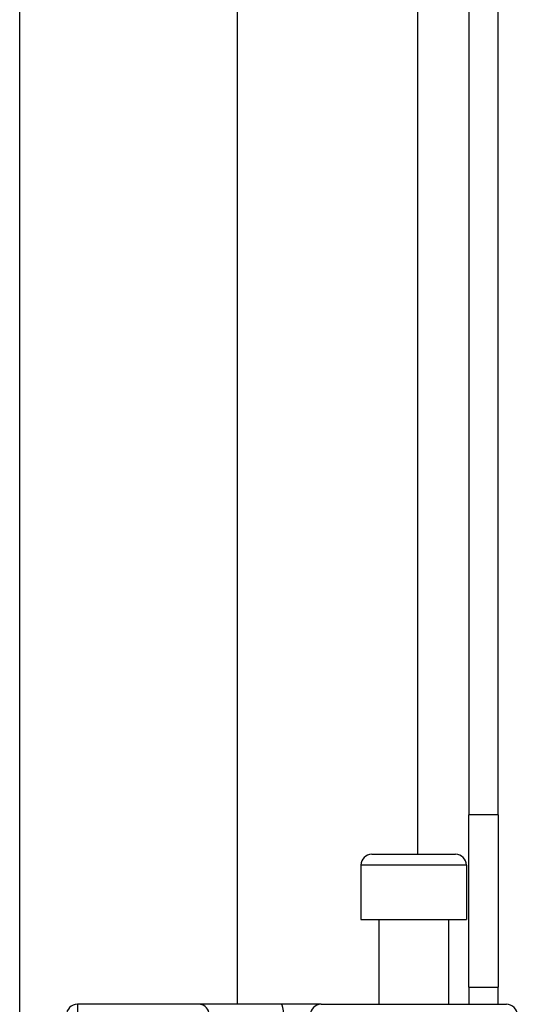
# Model space of a CAD drawing. Header units: inches. Extents: x 2 to 128, y 2 to 83.
# Tile 61 of 100: x 36.58 to 37.76, y 59.7 to 62.04. Entities that reach past the tile are written whole.
import ezdxf

# ---------------------------------------------------------------- set-up
doc = ezdxf.new("R2010")
doc.units = ezdxf.units.IN
doc.header["$LTSCALE"] = 7.686019
doc.header["$MEASUREMENT"] = 0
doc.layers.add('Visible Edges(ANSI)', color=7, linetype='Continuous', lineweight=25)
doc.layers.add('Visible Tangent Edges(ANSI)', color=7, linetype='Continuous', lineweight=25)

msp = doc.modelspace()

# ---------------------------------------------------------------- linework, layer by layer
at = {"layer": 'Visible Edges(ANSI)'}
for p, q in [((37.6412, 63.4439), (37.6412, 60.1543)), ((37.7106, 60.1543), (37.7106, 63.4439)), ((36.5759, 58.6371), (36.5759, 62.563)), ((37.0917, 62.563), (37.0917, 59.7049)), ((37.6412, 59.7455), (37.6412, 60.1543)), ((37.7106, 60.1543), (37.7106, 59.7455)), ((37.4109, 60.0608), (37.6094, 60.0608)), ((37.3851, 60.035), (37.3851, 59.9061)), ((37.6352, 60.035), (37.6352, 59.9061)), ((37.3851, 59.9061), (37.6352, 59.9061)), ((37.4276, 59.9061), (37.4276, 59.7049)), ((37.5927, 59.9061), (37.5927, 59.7049)), ((37.6412, 59.7455), (37.6412, 59.7049)), ((37.6412, 59.7455), (37.7106, 59.7455)), ((37.7106, 59.7049), (37.7106, 59.7455)), ((37, 59.7049), (36.7126, 59.7049)), ((37.1959, 59.7049), (37, 59.7049)), ((37.2906, 59.7049), (37.1959, 59.7049)), ((37.2906, 59.7049), (37.73, 59.7049))]:
    msp.add_line(p, q, dxfattribs=at)
for centre, start, end in [((37.4109, 60.035), 90, 180), ((37.6094, 60.035), 0, 90), ((36.7126, 59.6791), 90, 180), ((37.73, 59.6791), 0, 90)]:
    msp.add_arc(centre, 0.0258, start, end, dxfattribs=at)
at = {"layer": 'Visible Tangent Edges(ANSI)'}
for p, q in [((37.5193, 63.4439), (37.5193, 60.0608)), ((37.7106, 60.1543), (37.6412, 60.1543)), ((37.6352, 60.035), (37.3851, 60.035)), ((36.7126, 59.7049), (36.7126, 59.3105))]:
    msp.add_line(p, q, dxfattribs=at)
for centre, ratio, start_param, end_param in [((37, 59.6791), 0.985236, 4.962801, 6.283185), ((37.1959, 59.6791), 0.225879, 4.712389, 6.283185), ((37.2906, 59.6791), 0.998608, 0, 1.570796)]:
    msp.add_ellipse(centre, major_axis=(0, 0.0258), ratio=ratio, start_param=start_param, end_param=end_param, dxfattribs=at)

doc.saveas('drawing.dxf')
